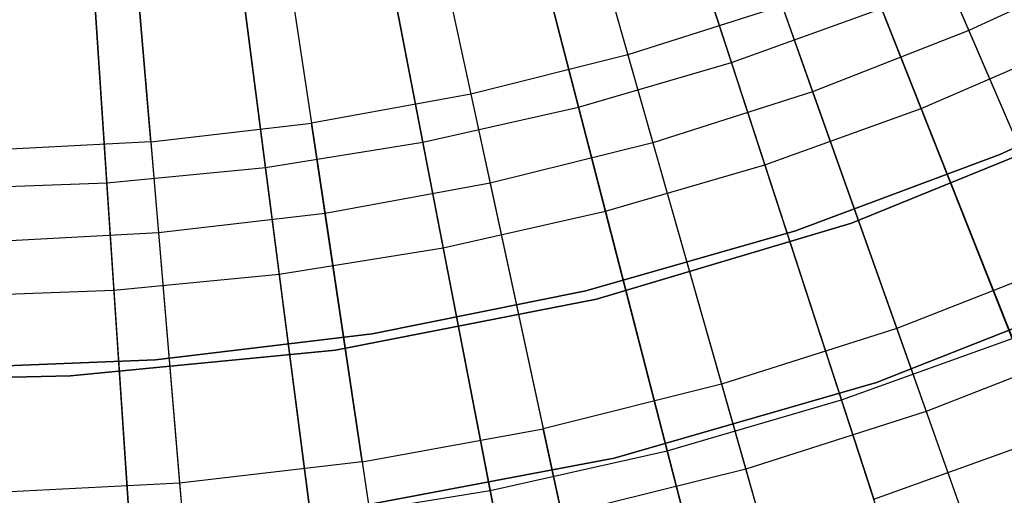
# Model space of a CAD drawing. Extents: x -8.3 to 8.8, y -6 to 6.
# Tile 43 of 177: x 0.269 to 1.199, y -2.71 to -2.26. Entities that reach past the tile are written whole.
import ezdxf

# ---------------------------------------------------------------- set-up
doc = ezdxf.new("R2010")
doc.units = 0
doc.header["$LTSCALE"] = 2.54
doc.layers.get('0').update_dxf_attribs({"linetype": 'CONTINUOUS'})

# ---------------------------------------------------------------- blocks, each defined once
blk = doc.blocks.new('DROPS_COLOR_A_STL')
at = {"color": 0}
for p, q in [((9.4347, -1.96619, 2.41249), (9.56531, -2.27078, 2.57416)), ((9.4347, -1.96619, 2.41249), (9.56531, -2.27078, 2.57416)), ((9.15204, -1.97234, 13.21341), (9.24334, -2.29364, 13.05722)), ((9.15204, -1.97234, 13.21341), (9.24334, -2.29364, 13.05722)), ((9.02452, -2.0042, 13.21341), (9.09505, -2.33069, 13.05722)), ((9.02452, -2.0042, 13.21341), (9.09505, -2.33069, 13.05722)), ((9.30699, -2.01617, 2.41249), (9.41782, -2.3285, 2.57416)), ((9.30699, -2.01617, 2.41249), (9.41782, -2.3285, 2.57416)), ((8.89522, -2.02782, 13.21341), (8.94469, -2.35816, 13.05722)), ((8.89522, -2.02782, 13.21341), (8.94469, -2.35816, 13.05722)), ((8.79287, -2.37594, 13.05722), (8.76467, -2.04311, 13.21341)), ((8.79287, -2.37594, 13.05722), (8.76467, -2.04311, 13.21341)), ((9.17634, -2.05787, 2.41249), (9.26693, -2.37666, 2.57416)), ((9.17634, -2.05787, 2.41249), (9.26693, -2.37666, 2.57416)), ((9.04329, -2.09111, 2.41249), (9.11327, -2.41504, 2.57416)), ((9.04329, -2.09111, 2.41249), (9.11327, -2.41504, 2.57416)), ((8.90839, -2.11576, 2.41249), (8.95747, -2.44351, 2.57416)), ((8.90839, -2.11576, 2.41249), (8.95747, -2.44351, 2.57416)), ((8.77218, -2.13171, 2.41249), (8.80016, -2.46193, 2.57416)), ((8.77218, -2.13171, 2.41249), (8.80016, -2.46193, 2.57416)), ((9.5313, -2.19146, 13.05722), (9.65884, -2.48889, 12.88046)), ((9.5313, -2.19146, 13.05722), (9.65884, -2.48889, 12.88046)), ((9.7088, -2.20372, 2.57416), (9.56531, -2.27078, 2.57416)), ((9.7088, -2.20372, 2.57416), (9.56531, -2.27078, 2.57416)), ((9.38896, -2.24717, 13.05722), (9.24334, -2.29364, 13.05722)), ((9.38896, -2.24717, 13.05722), (9.24334, -2.29364, 13.05722)), ((9.38896, -2.24717, 13.05722), (9.49718, -2.55215, 12.88046)), ((9.38896, -2.24717, 13.05722), (9.49718, -2.55215, 12.88046)), ((9.56531, -2.27078, 2.57416), (9.41782, -2.3285, 2.57416)), ((9.56531, -2.27078, 2.57416), (9.41782, -2.3285, 2.57416)), ((9.56531, -2.27078, 2.57416), (9.69169, -2.56549, 2.75623)), ((9.56531, -2.27078, 2.57416), (9.69169, -2.56549, 2.75623)), ((9.24334, -2.29364, 13.05722), (9.09505, -2.33069, 13.05722)), ((9.24334, -2.29364, 13.05722), (9.09505, -2.33069, 13.05722)), ((9.24334, -2.29364, 13.05722), (9.3318, -2.60493, 12.88046)), ((9.24334, -2.29364, 13.05722), (9.3318, -2.60493, 12.88046)), ((9.59459, -2.38789, 164.40681), (9.78114, -2.30065, 164.40681)), ((9.78114, -2.30065, 164.30681), (9.59459, -2.38789, 164.30681)), ((9.59459, -2.38789, 164.40681), (9.78114, -2.30065, 164.40681)), ((9.78114, -2.30065, 164.30681), (9.59459, -2.38789, 164.30681)), ((9.09505, -2.33069, 13.05722), (8.94469, -2.35816, 13.05722)), ((9.09505, -2.33069, 13.05722), (8.94469, -2.35816, 13.05722)), ((9.09505, -2.33069, 13.05722), (9.16338, -2.64701, 12.88046)), ((9.09505, -2.33069, 13.05722), (9.16338, -2.64701, 12.88046)), ((9.41782, -2.3285, 2.57416), (9.26693, -2.37666, 2.57416)), ((9.41782, -2.3285, 2.57416), (9.26693, -2.37666, 2.57416)), ((9.41782, -2.3285, 2.57416), (9.52505, -2.6307, 2.75623)), ((9.41782, -2.3285, 2.57416), (9.52505, -2.6307, 2.75623)), ((8.79287, -2.37594, 13.05722), (8.94469, -2.35816, 13.05722)), ((8.79287, -2.37594, 13.05722), (8.94469, -2.35816, 13.05722)), ((8.99261, -2.67821, 12.88046), (8.94469, -2.35816, 13.05722)), ((8.99261, -2.67821, 12.88046), (8.94469, -2.35816, 13.05722)), ((9.6872, -2.35787, 171.70681), (9.45452, -2.45261, 171.70681)), ((9.45452, -2.45261, 164.10681), (9.6872, -2.35787, 164.10681)), ((9.45452, -2.45261, 164.10681), (9.6872, -2.35787, 164.10681)), ((9.6872, -2.35787, 171.70681), (9.45452, -2.45261, 171.70681)), ((8.79287, -2.37594, 13.05722), (8.64023, -2.38396, 13.05722)), ((8.79287, -2.37594, 13.05722), (8.64023, -2.38396, 13.05722)), ((8.79287, -2.37594, 13.05722), (8.8202, -2.6984, 12.88046)), ((8.79287, -2.37594, 13.05722), (8.8202, -2.6984, 12.88046)), ((9.26693, -2.37666, 2.57416), (9.11327, -2.41504, 2.57416)), ((9.26693, -2.37666, 2.57416), (9.11327, -2.41504, 2.57416)), ((9.26693, -2.37666, 2.57416), (9.35459, -2.6851, 2.75623)), ((9.26693, -2.37666, 2.57416), (9.35459, -2.6851, 2.75623)), ((9.4017, -2.46003, 164.40681), (9.59459, -2.38789, 164.40681)), ((9.59459, -2.38789, 164.30681), (9.4017, -2.46003, 164.30681)), ((9.4017, -2.46003, 164.40681), (9.59459, -2.38789, 164.40681)), ((9.59459, -2.38789, 164.30681), (9.4017, -2.46003, 164.30681)), ((9.59459, -2.38789, 164.40681), (9.59459, -2.38789, 164.30681)), ((9.59459, -2.38789, 164.40681), (9.59459, -2.38789, 164.30681)), ((9.11327, -2.41504, 2.57416), (8.95747, -2.44351, 2.57416)), ((9.11327, -2.41504, 2.57416), (8.95747, -2.44351, 2.57416)), ((9.11327, -2.41504, 2.57416), (9.18098, -2.72848, 2.75623)), ((9.11327, -2.41504, 2.57416), (9.18098, -2.72848, 2.75623)), ((8.95747, -2.44351, 2.57416), (8.80016, -2.46193, 2.57416)), ((8.95747, -2.44351, 2.57416), (8.80016, -2.46193, 2.57416)), ((8.95747, -2.44351, 2.57416), (9.00496, -2.76063, 2.75623)), ((8.95747, -2.44351, 2.57416), (9.00496, -2.76063, 2.75623)), ((9.45452, -2.45261, 171.70681), (9.21378, -2.52445, 171.70681)), ((9.21378, -2.52445, 164.10681), (9.45452, -2.45261, 164.10681)), ((9.21378, -2.52445, 164.10681), (9.45452, -2.45261, 164.10681)), ((9.45452, -2.45261, 171.70681), (9.21378, -2.52445, 171.70681)), ((9.45452, -2.45261, 164.10681), (9.45452, -2.45261, 171.70681)), ((9.45452, -2.45261, 164.10681), (9.45452, -2.45261, 171.70681)), ((8.80016, -2.46193, 2.57416), (8.642, -2.47024, 2.57416)), ((8.80016, -2.46193, 2.57416), (8.642, -2.47024, 2.57416)), ((8.80016, -2.46193, 2.57416), (8.82723, -2.78145, 2.75623)), ((8.80016, -2.46193, 2.57416), (8.82723, -2.78145, 2.75623)), ((9.20369, -2.51662, 164.40681), (9.4017, -2.46003, 164.40681)), ((9.4017, -2.46003, 164.30681), (9.20369, -2.51662, 164.30681)), ((9.20369, -2.51662, 164.40681), (9.4017, -2.46003, 164.40681)), ((9.4017, -2.46003, 164.30681), (9.20369, -2.51662, 164.30681)), ((9.4017, -2.46003, 164.40681), (9.4017, -2.46003, 164.30681)), ((9.4017, -2.46003, 164.40681), (9.4017, -2.46003, 164.30681)), ((9.65884, -2.48889, 12.88046), (9.49718, -2.55215, 12.88046)), ((9.65884, -2.48889, 12.88046), (9.49718, -2.55215, 12.88046)), ((9.47806, -2.60319, 171.70681), (9.71793, -2.50874, 171.70681)), ((9.71793, -2.50874, 164.10681), (9.47806, -2.60319, 164.10681)), ((9.47806, -2.60319, 171.70681), (9.71793, -2.50874, 171.70681)), ((9.71793, -2.50874, 164.10681), (9.47806, -2.60319, 164.10681)), ((9.00181, -2.5573, 164.40681), (9.20369, -2.51662, 164.40681)), ((9.20369, -2.51662, 164.30681), (9.00181, -2.5573, 164.30681)), ((9.00181, -2.5573, 164.40681), (9.20369, -2.51662, 164.40681)), ((9.20369, -2.51662, 164.30681), (9.00181, -2.5573, 164.30681)), ((9.20369, -2.51662, 164.40681), (9.20369, -2.51662, 164.30681)), ((9.20369, -2.51662, 164.40681), (9.20369, -2.51662, 164.30681)), ((9.21378, -2.52445, 171.70681), (8.96723, -2.57272, 171.70681)), ((8.96723, -2.57272, 164.10681), (9.21378, -2.52445, 164.10681)), ((8.96723, -2.57272, 164.10681), (9.21378, -2.52445, 164.10681)), ((9.21378, -2.52445, 171.70681), (8.96723, -2.57272, 171.70681)), ((9.21378, -2.52445, 164.10681), (9.21378, -2.52445, 171.70681)), ((9.21378, -2.52445, 164.10681), (9.21378, -2.52445, 171.70681)), ((9.49718, -2.55215, 12.88046), (9.3318, -2.60493, 12.88046)), ((9.49718, -2.55215, 12.88046), (9.3318, -2.60493, 12.88046)), ((9.49718, -2.55215, 12.88046), (9.6015, -2.84613, 12.68383)), ((9.49718, -2.55215, 12.88046), (9.6015, -2.84613, 12.68383)), ((8.79733, -2.58181, 164.40681), (9.00181, -2.5573, 164.40681)), ((9.00181, -2.5573, 164.30681), (8.79733, -2.58181, 164.30681)), ((8.79733, -2.58181, 164.40681), (9.00181, -2.5573, 164.40681)), ((9.00181, -2.5573, 164.30681), (8.79733, -2.58181, 164.30681)), ((9.00181, -2.5573, 164.40681), (9.00181, -2.5573, 164.30681)), ((9.00181, -2.5573, 164.40681), (9.00181, -2.5573, 164.30681)), ((9.69169, -2.56549, 2.75623), (9.52505, -2.6307, 2.75623)), ((9.69169, -2.56549, 2.75623), (9.52505, -2.6307, 2.75623)), ((8.96723, -2.57272, 171.70681), (8.71717, -2.59696, 171.70681)), ((8.71717, -2.59696, 164.10681), (8.96723, -2.57272, 164.10681)), ((8.71717, -2.59696, 164.10681), (8.96723, -2.57272, 164.10681)), ((8.96723, -2.57272, 171.70681), (8.71717, -2.59696, 171.70681)), ((8.96723, -2.57272, 164.10681), (8.96723, -2.57272, 171.70681)), ((8.96723, -2.57272, 164.10681), (8.96723, -2.57272, 171.70681)), ((8.59156, -2.59, 164.40681), (8.79733, -2.58181, 164.40681)), ((8.79733, -2.58181, 164.30681), (8.59156, -2.59, 164.30681)), ((8.59156, -2.59, 164.40681), (8.79733, -2.58181, 164.40681)), ((8.79733, -2.58181, 164.30681), (8.59156, -2.59, 164.30681)), ((8.79733, -2.58181, 164.40681), (8.79733, -2.58181, 164.30681)), ((8.79733, -2.58181, 164.40681), (8.79733, -2.58181, 164.30681)), ((8.71717, -2.59696, 171.70681), (8.59156, -2.6, 171.70681)), ((8.59156, -2.6, 164.10681), (8.71717, -2.59696, 164.10681)), ((8.59156, -2.6, 164.10681), (8.71717, -2.59696, 164.10681)), ((8.71717, -2.59696, 171.70681), (8.59156, -2.6, 171.70681)), ((8.71717, -2.59696, 164.10681), (8.71717, -2.59696, 171.70681)), ((8.71717, -2.59696, 164.10681), (8.71717, -2.59696, 171.70681)), ((9.3318, -2.60493, 12.88046), (9.16338, -2.64701, 12.88046)), ((9.3318, -2.60493, 12.88046), (9.16338, -2.64701, 12.88046)), ((9.2304, -2.67477, 171.70681), (9.47806, -2.60319, 171.70681)), ((9.47806, -2.60319, 164.10681), (9.2304, -2.67477, 164.10681)), ((9.2304, -2.67477, 171.70681), (9.47806, -2.60319, 171.70681)), ((9.47806, -2.60319, 164.10681), (9.2304, -2.67477, 164.10681)), ((9.3318, -2.60493, 12.88046), (9.41707, -2.90499, 12.68383)), ((9.3318, -2.60493, 12.88046), (9.41707, -2.90499, 12.68383)), ((9.47806, -2.60319, 171.70681), (9.47806, -2.60319, 164.10681)), ((9.47806, -2.60319, 171.70681), (9.47806, -2.60319, 164.10681)), ((9.52505, -2.6307, 2.75623), (9.35459, -2.6851, 2.75623)), ((9.52505, -2.6307, 2.75623), (9.35459, -2.6851, 2.75623)), ((9.52505, -2.6307, 2.75623), (9.62828, -2.92159, 2.95796)), ((9.52505, -2.6307, 2.75623), (9.62828, -2.92159, 2.95796)), ((8.99261, -2.67821, 12.88046), (9.16338, -2.64701, 12.88046)), ((8.99261, -2.67821, 12.88046), (9.16338, -2.64701, 12.88046)), ((9.22925, -2.95192, 12.68383), (9.16338, -2.64701, 12.88046)), ((9.22925, -2.95192, 12.68383), (9.16338, -2.64701, 12.88046)), ((8.97712, -2.72284, 171.70681), (9.2304, -2.67477, 171.70681)), ((9.2304, -2.67477, 164.10681), (8.97712, -2.72284, 164.10681)), ((8.97712, -2.72284, 171.70681), (9.2304, -2.67477, 171.70681)), ((9.2304, -2.67477, 164.10681), (8.97712, -2.72284, 164.10681)), ((9.2304, -2.67477, 171.70681), (9.2304, -2.67477, 164.10681)), ((9.2304, -2.67477, 171.70681), (9.2304, -2.67477, 164.10681)), ((8.99261, -2.67821, 12.88046), (8.8202, -2.6984, 12.88046)), ((8.99261, -2.67821, 12.88046), (8.8202, -2.6984, 12.88046)), ((8.99261, -2.67821, 12.88046), (9.03881, -2.98671, 12.68383)), ((8.99261, -2.67821, 12.88046), (9.03881, -2.98671, 12.68383)), ((9.35459, -2.6851, 2.75623), (9.18098, -2.72848, 2.75623)), ((9.35459, -2.6851, 2.75623), (9.18098, -2.72848, 2.75623)), ((9.35459, -2.6851, 2.75623), (9.43896, -2.98201, 2.95796)), ((9.35459, -2.6851, 2.75623), (9.43896, -2.98201, 2.95796)), ((8.8202, -2.6984, 12.88046), (8.64684, -2.70751, 12.88046)), ((8.8202, -2.6984, 12.88046), (8.64684, -2.70751, 12.88046)), ((8.8202, -2.6984, 12.88046), (8.84653, -3.00923, 12.68383)), ((8.8202, -2.6984, 12.88046), (8.84653, -3.00923, 12.68383))]:
    blk.add_line(p, q, dxfattribs=at)
blk = doc.blocks.new('GROUP_1')
at = {"color": 0}
for p, q in [((9.25602, 3.69759, 11.49032), (9.14926, 4.02526, 11.62964)), ((9.25602, 3.69759, 11.49032), (9.14926, 4.02526, 11.62964)), ((9.11152, 3.65543, 11.49032), (9.02534, 3.98911, 11.62964)), ((9.11152, 3.65543, 11.49032), (9.02534, 3.98911, 11.62964)), ((9.30912, 3.97207, 0.40992), (9.43506, 3.65412, 0.55563)), ((9.30912, 3.97207, 0.40992), (9.43506, 3.65412, 0.55563)), ((8.96468, 3.62234, 11.49032), (8.89941, 3.96073, 11.62964)), ((8.96468, 3.62234, 11.49032), (8.89941, 3.96073, 11.62964)), ((8.81607, 3.59844, 11.49032), (8.77196, 3.94024, 11.62964)), ((8.81607, 3.59844, 11.49032), (8.77196, 3.94024, 11.62964)), ((8.66626, 3.58383, 11.49032), (8.64348, 3.92771, 11.62964)), ((8.66626, 3.58383, 11.49032), (8.64348, 3.92771, 11.62964)), ((9.18158, 3.92608, 0.40992), (9.28752, 3.60092, 0.55563)), ((9.18158, 3.92608, 0.40992), (9.28752, 3.60092, 0.55563)), ((9.05143, 3.88811, 0.40992), (9.13695, 3.557, 0.55563)), ((9.05143, 3.88811, 0.40992), (9.13695, 3.557, 0.55563)), ((8.91917, 3.85831, 0.40992), (8.98394, 3.52252, 0.55563)), ((8.91917, 3.85831, 0.40992), (8.98394, 3.52252, 0.55563)), ((8.78531, 3.83678, 0.40992), (8.82908, 3.49761, 0.55563)), ((8.78531, 3.83678, 0.40992), (8.82908, 3.49761, 0.55563)), ((8.65038, 3.82362, 0.40992), (8.67297, 3.48239, 0.55563)), ((8.65038, 3.82362, 0.40992), (8.67297, 3.48239, 0.55563)), ((9.25602, 3.69759, 11.49032), (9.39762, 3.74864, 11.49032)), ((9.25602, 3.69759, 11.49032), (9.39762, 3.74864, 11.49032)), ((9.52113, 3.43687, 11.32992), (9.39762, 3.74864, 11.49032)), ((9.52113, 3.43687, 11.32992), (9.39762, 3.74864, 11.49032)), ((9.43506, 3.65412, 0.55563), (9.57902, 3.7164, 0.55563)), ((9.43506, 3.65412, 0.55563), (9.57902, 3.7164, 0.55563)), ((9.11152, 3.65543, 11.49032), (9.25602, 3.69759, 11.49032)), ((9.11152, 3.65543, 11.49032), (9.25602, 3.69759, 11.49032)), ((9.35991, 3.37874, 11.32992), (9.25602, 3.69759, 11.49032)), ((9.35991, 3.37874, 11.32992), (9.25602, 3.69759, 11.49032)), ((8.96468, 3.62234, 11.49032), (9.11152, 3.65543, 11.49032)), ((8.96468, 3.62234, 11.49032), (9.11152, 3.65543, 11.49032)), ((9.19538, 3.33074, 11.32992), (9.11152, 3.65543, 11.49032)), ((9.19538, 3.33074, 11.32992), (9.11152, 3.65543, 11.49032)), ((9.28752, 3.60092, 0.55563), (9.43506, 3.65412, 0.55563)), ((9.28752, 3.60092, 0.55563), (9.43506, 3.65412, 0.55563)), ((9.43506, 3.65412, 0.55563), (9.55745, 3.34518, 0.72223)), ((9.43506, 3.65412, 0.55563), (9.55745, 3.34518, 0.72223)), ((8.81607, 3.59844, 11.49032), (8.96468, 3.62234, 11.49032)), ((8.81607, 3.59844, 11.49032), (8.96468, 3.62234, 11.49032)), ((9.02819, 3.29307, 11.32992), (8.96468, 3.62234, 11.49032)), ((9.02819, 3.29307, 11.32992), (8.96468, 3.62234, 11.49032)), ((8.66626, 3.58383, 11.49032), (8.81607, 3.59844, 11.49032)), ((8.66626, 3.58383, 11.49032), (8.81607, 3.59844, 11.49032)), ((8.85899, 3.26586, 11.32992), (8.81607, 3.59844, 11.49032)), ((8.85899, 3.26586, 11.32992), (8.81607, 3.59844, 11.49032)), ((9.13695, 3.557, 0.55563), (9.28752, 3.60092, 0.55563)), ((9.13695, 3.557, 0.55563), (9.28752, 3.60092, 0.55563)), ((9.28752, 3.60092, 0.55563), (9.39046, 3.28497, 0.72223)), ((9.28752, 3.60092, 0.55563), (9.39046, 3.28497, 0.72223)), ((8.51582, 3.57856, 11.49032), (8.66626, 3.58383, 11.49032)), ((8.51582, 3.57856, 11.49032), (8.66626, 3.58383, 11.49032)), ((8.68841, 3.24922, 11.32992), (8.66626, 3.58383, 11.49032)), ((8.68841, 3.24922, 11.32992), (8.66626, 3.58383, 11.49032)), ((8.98394, 3.52252, 0.55563), (9.13695, 3.557, 0.55563)), ((8.98394, 3.52252, 0.55563), (9.13695, 3.557, 0.55563)), ((9.13695, 3.557, 0.55563), (9.22004, 3.23525, 0.72223)), ((9.13695, 3.557, 0.55563), (9.22004, 3.23525, 0.72223)), ((8.82908, 3.49761, 0.55563), (8.98394, 3.52252, 0.55563)), ((8.82908, 3.49761, 0.55563), (8.98394, 3.52252, 0.55563)), ((8.98394, 3.52252, 0.55563), (9.04687, 3.19623, 0.72223)), ((8.98394, 3.52252, 0.55563), (9.04687, 3.19623, 0.72223)), ((8.67297, 3.48239, 0.55563), (8.82908, 3.49761, 0.55563)), ((8.67297, 3.48239, 0.55563), (8.82908, 3.49761, 0.55563)), ((8.82908, 3.49761, 0.55563), (8.87161, 3.16804, 0.72223)), ((8.82908, 3.49761, 0.55563), (8.87161, 3.16804, 0.72223)), ((8.51622, 3.4769, 0.55563), (8.67297, 3.48239, 0.55563)), ((8.51622, 3.4769, 0.55563), (8.67297, 3.48239, 0.55563)), ((8.67297, 3.48239, 0.55563), (8.69493, 3.15081, 0.72223)), ((8.67297, 3.48239, 0.55563), (8.69493, 3.15081, 0.72223)), ((9.35991, 3.37874, 11.32992), (9.52113, 3.43687, 11.32992)), ((9.35991, 3.37874, 11.32992), (9.52113, 3.43687, 11.32992)), ((9.19538, 3.33074, 11.32992), (9.35991, 3.37874, 11.32992)), ((9.19538, 3.33074, 11.32992), (9.35991, 3.37874, 11.32992)), ((9.46051, 3.06995, 11.14907), (9.35991, 3.37874, 11.32992)), ((9.46051, 3.06995, 11.14907), (9.35991, 3.37874, 11.32992)), ((9.39046, 3.28497, 0.72223), (9.55745, 3.34518, 0.72223)), ((9.39046, 3.28497, 0.72223), (9.55745, 3.34518, 0.72223)), ((9.02819, 3.29307, 11.32992), (9.19538, 3.33074, 11.32992)), ((9.02819, 3.29307, 11.32992), (9.19538, 3.33074, 11.32992)), ((9.2766, 3.01629, 11.14907), (9.19538, 3.33074, 11.32992)), ((9.2766, 3.01629, 11.14907), (9.19538, 3.33074, 11.32992)), ((8.85899, 3.26586, 11.32992), (9.02819, 3.29307, 11.32992)), ((8.85899, 3.26586, 11.32992), (9.02819, 3.29307, 11.32992)), ((9.0897, 2.97418, 11.14907), (9.02819, 3.29307, 11.32992)), ((9.0897, 2.97418, 11.14907), (9.02819, 3.29307, 11.32992))]:
    blk.add_line(p, q, dxfattribs=at)
blk.add_blockref('DROPS_COLOR_A_STL', (-0.0852, 5.99854, -1.80007), dxfattribs=at)

msp = doc.modelspace()

# ---------------------------------------------------------------- block references
at = {"color": 0}
msp.add_blockref('GROUP_1', (-8.3148, -5.99854, 1.80007), dxfattribs=at)

doc.saveas('drawing.dxf')
